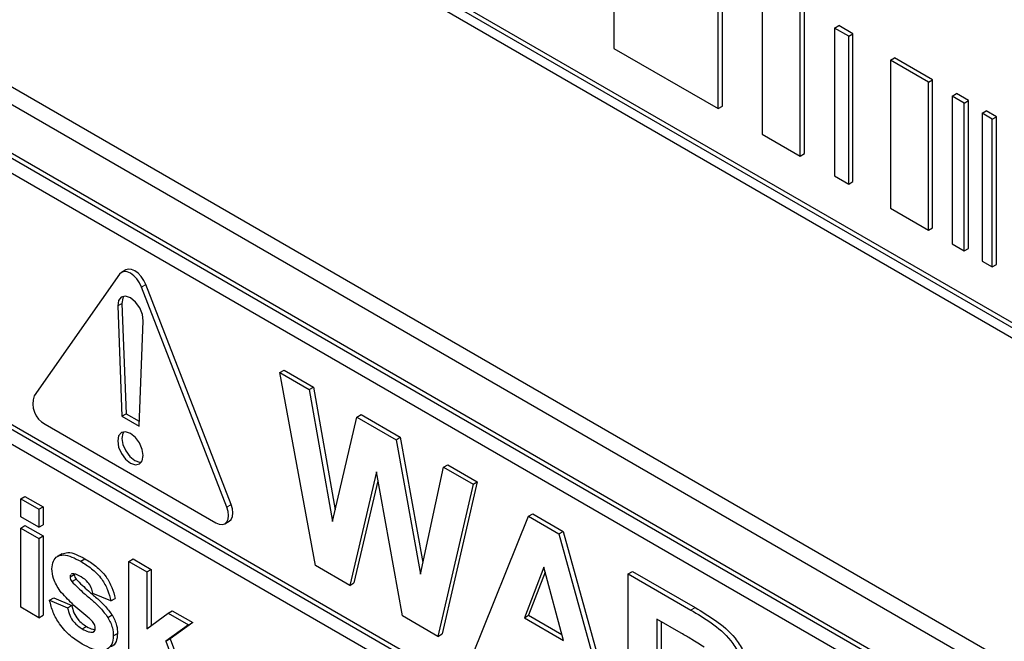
# Paper-space layout 'Blatt2' of a CAD drawing. Header units: millimetres. Extents: x 5 to 418, y 2 to 292.
# Tile 14 of 60: x 63.83 to 71.99, y 146.56 to 151.71. Entities that reach past the tile are written whole.
import ezdxf

# ---------------------------------------------------------------- set-up
doc = ezdxf.new("R2010")
doc.units = ezdxf.units.MM

psp = doc.layouts.new('Blatt2')

# ---------------------------------------------------------------- linework, layer by layer
at = {"color": 7, "linetype": 'Continuous', "lineweight": 25}
for p, q in [((75.427, 147.2146), (58.0556, 157.2429)), ((75.4624, 147.235), (58.0909, 157.2633)), ((58.0556, 157.1613), (75.427, 147.133)), ((58.1052, 154.4231), (75.7828, 144.218)), ((57.979, 154.3502), (75.8334, 144.043)), ((75.745, 143.6858), (58.0674, 153.8909)), ((75.7097, 143.6654), (58.032, 153.8705)), ((68.7573, 152.698), (68.7573, 151.4732)), ((69.6212, 150.9745), (69.6212, 152.1993)), ((69.6566, 150.9949), (69.6566, 152.2197)), ((69.9878, 151.9877), (69.9878, 150.7629)), ((70.3025, 150.5812), (70.3025, 151.806)), ((70.3379, 150.6016), (70.3379, 151.8264)), ((70.5871, 151.6417), (70.6224, 151.6622)), ((70.7043, 151.5741), (70.5871, 151.6417)), ((70.5871, 151.6417), (70.5871, 150.4169)), ((70.7397, 151.5945), (70.6224, 151.6622)), ((70.7043, 151.5741), (70.7397, 151.5945)), ((70.7397, 150.3697), (70.7397, 151.5945)), ((70.7043, 150.3493), (70.7043, 151.5741)), ((68.7573, 151.4732), (69.6212, 150.9745)), ((71.0496, 151.3747), (71.085, 151.3951)), ((71.365, 151.1927), (71.0496, 151.3747)), ((71.0496, 151.3747), (71.0496, 150.1499)), ((71.4003, 151.2131), (71.085, 151.3951)), ((71.365, 151.1927), (71.4003, 151.2131)), ((71.365, 149.9679), (71.365, 151.1927)), ((71.4003, 149.9883), (71.4003, 151.2131)), ((75.7097, 143.5429), (62.5575, 151.1355)), ((71.5617, 151.0791), (71.5971, 151.0995)), ((71.6624, 151.021), (71.5617, 151.0791)), ((71.5617, 151.0791), (71.5617, 149.8543)), ((71.6978, 151.0414), (71.5971, 151.0995)), ((71.6624, 151.021), (71.6978, 151.0414)), ((71.6978, 149.8166), (71.6978, 151.0414)), ((69.6212, 150.9745), (69.6566, 150.9949)), ((71.6624, 149.7962), (71.6624, 151.021)), ((71.8095, 150.936), (71.8449, 150.9564)), ((71.929, 150.9079), (71.8449, 150.9564)), ((71.8936, 150.8875), (71.8095, 150.936)), ((71.8095, 150.936), (71.8095, 149.7112)), ((71.8936, 150.8875), (71.929, 150.9079)), ((71.8936, 149.6627), (71.8936, 150.8875)), ((71.929, 149.6831), (71.929, 150.9079)), ((69.9878, 150.7629), (70.3025, 150.5812)), ((70.3025, 150.5812), (70.3379, 150.6016)), ((70.5871, 150.4169), (70.7043, 150.3493)), ((70.7043, 150.3493), (70.7397, 150.3697)), ((71.0496, 150.1499), (71.365, 149.9679)), ((71.365, 149.9679), (71.4003, 149.9883)), ((71.5617, 149.8543), (71.6624, 149.7962)), ((71.6624, 149.7962), (71.6978, 149.8166)), ((64.7099, 149.6383), (64.6745, 149.6179)), ((71.8095, 149.7112), (71.8936, 149.6627)), ((71.8936, 149.6627), (71.929, 149.6831)), ((64.6577, 149.6022), (63.9506, 148.5961)), ((65.5485, 147.6737), (64.8414, 149.4962)), ((65.5838, 147.6941), (64.8767, 149.5166)), ((64.6436, 149.3394), (64.6788, 148.4264)), ((64.6789, 149.3598), (64.7142, 148.4469)), ((64.8202, 148.3448), (64.8555, 149.2171)), ((62.5575, 149.0127), (75.9572, 141.2773)), ((62.5928, 149.0331), (75.9572, 141.3181)), ((75.9572, 141.1548), (62.5575, 148.8903)), ((65.987, 148.7882), (66.0223, 148.8087)), ((66.2832, 147.1883), (65.987, 148.7882)), ((65.987, 148.7882), (66.2309, 148.6474)), ((66.0223, 148.8087), (66.2662, 148.6678)), ((66.2309, 148.6474), (66.2662, 148.6678)), ((66.2662, 148.6678), (66.4455, 147.6495)), ((66.2309, 148.6474), (66.4232, 147.5549)), ((64.6788, 148.4264), (64.7142, 148.4469)), ((64.6788, 148.4264), (64.8202, 148.3448)), ((64.7142, 148.4469), (64.8218, 148.3847)), ((66.4232, 147.5549), (66.6267, 148.4189)), ((66.6267, 148.4189), (66.6621, 148.4393)), ((66.6267, 148.4189), (66.9515, 148.2314)), ((66.6621, 148.4393), (66.9868, 148.2519)), ((64.0424, 148.3594), (65.4566, 147.543)), ((66.9515, 148.2314), (66.9868, 148.2519)), ((66.9868, 148.2519), (67.1743, 147.2153)), ((66.9515, 148.2314), (67.153, 147.117)), ((67.153, 147.117), (67.3449, 148.0043)), ((67.3449, 148.0043), (67.3802, 148.0248)), ((67.3449, 148.0043), (67.5893, 147.8632)), ((67.3802, 148.0248), (67.6246, 147.8837)), ((66.7881, 147.9651), (66.5668, 147.0246)), ((67.0038, 146.7723), (66.7881, 147.9651)), ((66.8014, 147.8917), (66.6021, 147.045)), ((67.5893, 147.8632), (67.2985, 146.6022)), ((67.6246, 147.8837), (67.3339, 146.6226)), ((67.5893, 147.8632), (67.6246, 147.8837)), ((63.8393, 147.7417), (63.8747, 147.7621)), ((63.8747, 147.7621), (64.0243, 147.6758)), ((63.8393, 147.7417), (63.9889, 147.6554)), ((63.8393, 147.592), (63.8393, 147.7417)), ((63.9889, 147.6554), (64.0243, 147.6758)), ((64.0243, 147.6758), (64.0243, 147.5261)), ((63.9889, 147.6554), (63.9889, 147.5057)), ((67.5823, 146.4383), (68.05, 147.5972)), ((68.05, 147.5972), (68.0854, 147.6177)), ((68.05, 147.5972), (68.3021, 147.4517)), ((68.0854, 147.6177), (68.3375, 147.4721)), ((63.9889, 147.5057), (63.8393, 147.592)), ((63.8393, 147.4999), (63.8747, 147.5203)), ((63.8747, 147.5203), (64.0243, 147.434)), ((63.9889, 147.5057), (64.0243, 147.5261)), ((65.5316, 147.5355), (65.567, 147.556)), ((63.8393, 146.8435), (63.8393, 147.4999)), ((63.8393, 147.4999), (63.9889, 147.4136)), ((63.9889, 147.4136), (64.0243, 147.434)), ((64.0243, 147.434), (64.0243, 146.7776)), ((68.3021, 147.4517), (68.3375, 147.4721)), ((68.3021, 147.4517), (68.7721, 145.7515)), ((68.3375, 147.4721), (68.8075, 145.7719)), ((63.9889, 147.4136), (63.9889, 146.7572)), ((64.1813, 147.2858), (64.1415, 147.2628)), ((64.3369, 147.2242), (64.3722, 147.2446)), ((64.7368, 147.2236), (64.7722, 147.244)), ((64.7368, 146.3254), (64.7368, 147.2236)), ((64.7368, 147.2236), (64.8864, 147.1373)), ((64.7722, 147.244), (64.9218, 147.1577)), ((66.5668, 147.0246), (66.2832, 147.1883)), ((64.2482, 147.0955), (64.2835, 147.1159)), ((64.2638, 147.121), (64.259, 147.1172)), ((64.8864, 147.1373), (64.9218, 147.1577)), ((64.8864, 147.1373), (64.8864, 146.6642)), ((64.9218, 147.1577), (64.9218, 146.6907)), ((68.1772, 147.1758), (68.0151, 146.7564)), ((68.1885, 147.1338), (68.0505, 146.7768)), ((68.3398, 146.5689), (68.1772, 147.1758)), ((68.8762, 147.1203), (68.9116, 147.1407)), ((68.8762, 145.6914), (68.8762, 147.1203)), ((68.8762, 147.1203), (69.3955, 146.8205)), ((68.9116, 147.1407), (69.4309, 146.8409)), ((64.2627, 147.0563), (64.298, 147.0767)), ((66.5668, 147.0246), (66.6021, 147.045)), ((64.5872, 146.8954), (64.4377, 146.9587)), ((64.0787, 146.9011), (64.114, 146.9215)), ((64.0787, 146.9011), (64.2282, 146.8378)), ((64.114, 146.9215), (64.2636, 146.8582)), ((64.2282, 146.8378), (64.2636, 146.8582)), ((64.5872, 146.8954), (64.6226, 146.9158)), ((63.9889, 146.7572), (63.8393, 146.8435)), ((63.9889, 146.7572), (64.0243, 146.7776)), ((64.5615, 146.76), (64.5969, 146.7804)), ((64.8864, 146.6642), (65.0609, 146.7947)), ((65.0609, 146.7947), (65.0963, 146.8151)), ((65.0609, 146.7947), (65.2304, 146.6968)), ((65.0963, 146.8151), (65.2658, 146.7173)), ((68.0151, 146.7564), (68.0505, 146.7768)), ((68.0505, 146.7768), (68.3269, 146.6172)), ((65.2304, 146.6968), (65.0427, 146.5618)), ((65.2658, 146.7173), (65.078, 146.5822)), ((65.2304, 146.6968), (65.2658, 146.7173)), ((67.2985, 146.6022), (67.0038, 146.7723)), ((68.0151, 146.7564), (68.3398, 146.5689)), ((69.3164, 146.628), (69.1142, 146.7448)), ((69.1142, 146.7448), (69.1142, 146.3967)), ((69.1495, 146.7244), (69.1495, 146.4171)), ((64.3499, 146.6639), (64.3853, 146.6843)), ((64.4378, 146.6373), (64.4501, 146.6444)), ((64.6072, 146.6061), (64.6425, 146.6265)), ((67.2985, 146.6022), (67.3339, 146.6226)), ((65.0427, 146.5618), (65.078, 146.5822)), ((65.0427, 146.5618), (65.2404, 146.0347)), ((65.078, 146.5822), (65.2758, 146.0551))]:
    psp.add_line(p, q, dxfattribs=at)
at = {"color": 7, "linetype": 'Continuous', "lineweight": 18}
for p, q in [((64.8414, 149.4962), (64.8767, 149.5166)), ((64.6436, 149.3394), (64.6789, 149.3598)), ((65.5485, 147.6737), (65.5838, 147.6941)), ((69.3955, 146.8205), (69.4309, 146.8409))]:
    psp.add_line(p, q, dxfattribs=at)
at = {"color": 7, "linetype": 'Continuous', "lineweight": 25, "flags": 128}
for points in [[(64.8767, 149.5166), (64.8599, 149.5517), (64.8379, 149.5838), (64.8123, 149.6108), (64.7849, 149.6308), (64.7574, 149.6425), (64.7318, 149.645), (64.7099, 149.6383)], [(64.8414, 149.4962), (64.8245, 149.5313), (64.8025, 149.5634), (64.777, 149.5904), (64.7495, 149.6104), (64.7221, 149.6221), (64.6965, 149.6246), (64.6745, 149.6179), (64.6577, 149.6022)], [(64.8555, 149.2171), (64.8488, 149.2695), (64.8262, 149.3242), (64.7912, 149.3724), (64.7495, 149.4063), (64.7078, 149.4205), (64.6728, 149.4127), (64.6502, 149.3841), (64.6436, 149.3394)], [(64.6943, 149.4203), (64.6855, 149.4045), (64.6789, 149.3598)], [(64.8556, 148.0998), (64.8475, 148.1514), (64.8245, 148.2044), (64.7901, 148.2508), (64.7495, 148.2836), (64.7089, 148.2977), (64.6745, 148.291), (64.6515, 148.2645), (64.6434, 148.2223), (64.6515, 148.1708), (64.6745, 148.1178), (64.7089, 148.0713), (64.7495, 148.0386), (64.7901, 148.0245), (64.8245, 148.0312), (64.8475, 148.0576), (64.8556, 148.0998)], [(64.6943, 148.2975), (64.6869, 148.2849), (64.6788, 148.2427), (64.6869, 148.1912), (64.7099, 148.1382), (64.7443, 148.0918), (64.7849, 148.059), (64.8255, 148.0449), (64.8401, 148.045)], [(65.567, 147.556), (65.567, 147.556), (65.5838, 147.5716), (65.5944, 147.595), (65.598, 147.6246), (65.5944, 147.6584), (65.5838, 147.6941)], [(65.4566, 147.543), (65.4841, 147.5313), (65.5097, 147.5288), (65.5316, 147.5356), (65.5485, 147.5512), (65.5591, 147.5746), (65.5627, 147.6042), (65.5591, 147.638), (65.5485, 147.6737)]]:
    psp.add_lwpolyline(points, dxfattribs=at)
at = {"color": 7, "linetype": 'Continuous', "lineweight": 25}
psp.add_arc((64.1376, 148.5325), 0.1976, 161.22155, 241.18981, dxfattribs=at)
for points, knots in [([(64.0986, 147.1622), (64.1007, 147.1849), (64.1049, 147.2303), (64.142, 147.2688), (64.2164, 147.2868), (64.2872, 147.25), (64.3369, 147.2242)], [0, 0, 0, 0, 0.186756, 0.373549, 0.56049, 1, 1, 1, 1]), ([(64.1815, 147.2853), (64.1971, 147.2908), (64.2509, 147.3099), (64.3219, 147.2717), (64.3722, 147.2446)], [0, 0, 0, 0, 0.290832, 1, 1, 1, 1]), ([(64.3369, 147.2242), (64.3672, 147.2056), (64.4276, 147.1684), (64.5095, 147.087), (64.564, 146.9873), (64.5795, 146.9261), (64.5872, 146.8954)], [0, 0, 0, 0, 0.280825, 0.559925, 0.77968, 1, 1, 1, 1]), ([(64.3722, 147.2446), (64.4025, 147.226), (64.463, 147.1888), (64.5449, 147.1074), (64.5993, 147.0077), (64.6148, 146.9465), (64.6226, 146.9158)], [0, 0, 0, 0, 0.280825, 0.559925, 0.77968, 1, 1, 1, 1]), ([(64.1661, 146.9772), (64.1443, 147.0117), (64.1054, 147.0735), (64.1007, 147.135), (64.0986, 147.1622)], [0, 0, 0, 0, 0.558645, 1, 1, 1, 1]), ([(64.2534, 147.1127), (64.2526, 147.1122), (64.2484, 147.1093), (64.2483, 147.1017), (64.2482, 147.0955)], [0, 0, 0, 0, 0.176554, 1, 1, 1, 1]), ([(64.3407, 147.0953), (64.3257, 147.1039), (64.2988, 147.1192), (64.2745, 147.1205), (64.2638, 147.121)], [0, 0, 0, 0, 0.5610172, 1, 1, 1, 1]), ([(64.2835, 147.1159), (64.2845, 147.1084), (64.2862, 147.0951), (64.2944, 147.0824), (64.298, 147.0767)], [0, 0, 0, 0, 0.558274, 1, 1, 1, 1]), ([(64.2482, 147.0955), (64.2492, 147.088), (64.2509, 147.0747), (64.2591, 147.062), (64.2627, 147.0563)], [0, 0, 0, 0, 0.558274, 1, 1, 1, 1]), ([(64.2627, 147.0563), (64.2968, 147.0226), (64.353, 146.9671), (64.4342, 146.9005), (64.502, 146.838), (64.5417, 146.786), (64.5615, 146.76)], [0, 0, 0, 0, 0.339607, 0.560063, 0.78038, 1, 1, 1, 1]), ([(64.298, 147.0767), (64.3321, 147.043), (64.3883, 146.9875), (64.4695, 146.9209), (64.5374, 146.8584), (64.5771, 146.8064), (64.5969, 146.7804)], [0, 0, 0, 0, 0.339607, 0.560063, 0.78038, 1, 1, 1, 1]), ([(64.4377, 146.9587), (64.4338, 146.9744), (64.4262, 147.0057), (64.3924, 147.0614), (64.3603, 147.0824), (64.3407, 147.0953)], [0, 0, 0, 0, 0.2808102, 0.5607583, 1, 1, 1, 1]), ([(64.3967, 146.7609), (64.3522, 146.7972), (64.2729, 146.8618), (64.1987, 146.942), (64.1661, 146.9772)], [0, 0, 0, 0, 0.560705, 1, 1, 1, 1]), ([(64.3498, 146.5373), (64.3167, 146.5583), (64.2507, 146.6), (64.1645, 146.6938), (64.1042, 146.801), (64.0872, 146.8677), (64.0787, 146.9011)], [0, 0, 0, 0, 0.280651, 0.560003, 0.779956, 1, 1, 1, 1]), ([(64.2636, 146.8582), (64.2681, 146.8384), (64.2771, 146.7987), (64.3197, 146.7277), (64.3604, 146.7008), (64.3853, 146.6843)], [0, 0, 0, 0, 0.280993, 0.560665, 1, 1, 1, 1]), ([(64.2282, 146.8378), (64.2327, 146.8179), (64.2417, 146.7783), (64.2843, 146.7073), (64.3251, 146.6804), (64.3499, 146.6639)], [0, 0, 0, 0, 0.280993, 0.560665, 1, 1, 1, 1]), ([(64.5969, 146.7804), (64.6121, 146.7509), (64.6393, 146.698), (64.6415, 146.6484), (64.6425, 146.6265)], [0, 0, 0, 0, 0.558015, 1, 1, 1, 1]), ([(69.3955, 146.8205), (69.4517, 146.7871), (69.5637, 146.7203), (69.707, 146.6034), (69.7943, 146.4676), (69.8588, 146.3212), (69.8689, 146.2169), (69.8757, 146.1475)], [0, 0, 0, 0, 0.251138, 0.500538, 0.625743, 0.751054, 1, 1, 1, 1]), ([(69.4309, 146.8409), (69.4871, 146.8075), (69.5991, 146.7408), (69.7424, 146.6238), (69.8297, 146.488), (69.8942, 146.3416), (69.9043, 146.2373), (69.911, 146.1679)], [0, 0, 0, 0, 0.251138, 0.500538, 0.625743, 0.751054, 1, 1, 1, 1]), ([(64.4469, 146.7096), (64.438, 146.7204), (64.4222, 146.7398), (64.4045, 146.7544), (64.3967, 146.7609)], [0, 0, 0, 0, 0.558614, 1, 1, 1, 1]), ([(64.4576, 146.6714), (64.4571, 146.6784), (64.4562, 146.6909), (64.4497, 146.7039), (64.4469, 146.7096)], [0, 0, 0, 0, 0.559319, 1, 1, 1, 1]), ([(64.5615, 146.76), (64.5767, 146.7305), (64.6039, 146.6776), (64.6062, 146.628), (64.6072, 146.6061)], [0, 0, 0, 0, 0.558015, 1, 1, 1, 1]), ([(64.3499, 146.6639), (64.3673, 146.6543), (64.3982, 146.6372), (64.4257, 146.6373), (64.4378, 146.6373)], [0, 0, 0, 0, 0.560783, 1, 1, 1, 1]), ([(64.3853, 146.6843), (64.4027, 146.6743), (64.4272, 146.6601), (64.449, 146.6595), (64.4553, 146.6593)], [0, 0, 0, 0, 0.711845, 1, 1, 1, 1]), ([(64.4435, 146.6422), (64.4475, 146.6445), (64.4563, 146.6497), (64.4571, 146.6637), (64.4576, 146.6714)], [0, 0, 0, 0, 0.44903, 1, 1, 1, 1]), ([(64.6425, 146.6265), (64.6398, 146.6028), (64.6342, 146.5554), (64.6093, 146.5221), (64.5909, 146.5174), (64.5904, 146.5173)], [0, 0, 0, 0, 0.493022, 0.986586, 1, 1, 1, 1]), ([(69.5056, 146.5142), (69.4703, 146.5364), (69.4073, 146.5759), (69.3442, 146.6121), (69.3164, 146.628)], [0, 0, 0, 0, 0.559921, 1, 1, 1, 1]), ([(64.6072, 146.6061), (64.6047, 146.5818), (64.5996, 146.5332), (64.5588, 146.493), (64.4796, 146.4718), (64.4033, 146.5103), (64.3498, 146.5373)], [0, 0, 0, 0, 0.186725, 0.373655, 0.5608, 1, 1, 1, 1])]:
    psp.add_open_spline(points, degree=3, knots=knots, dxfattribs=at)

doc.saveas('drawing.dxf')
